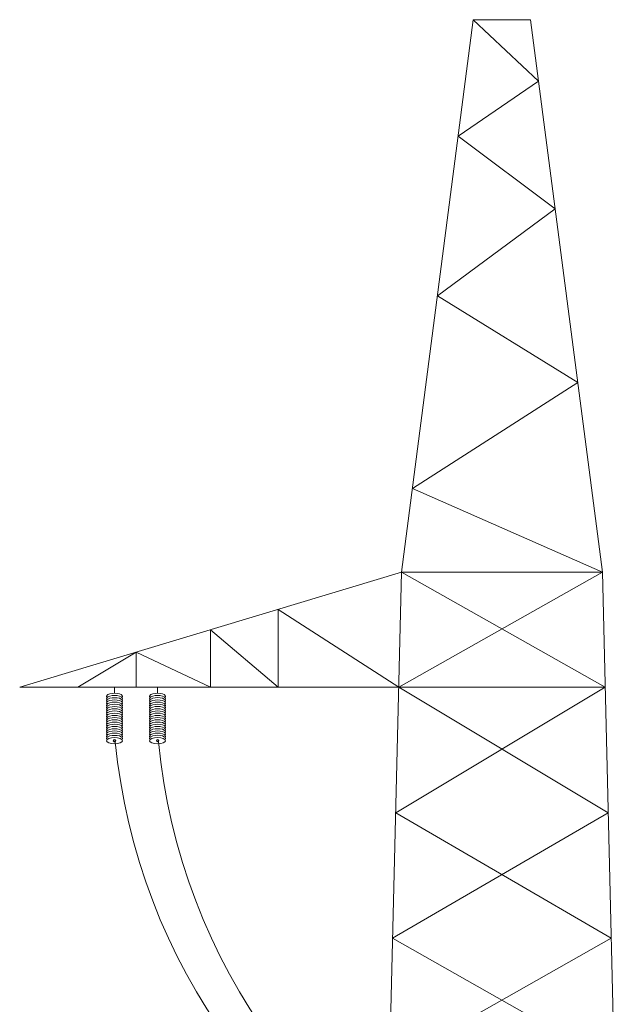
# Model space of a CAD drawing. Header units: metres. Extents: x 479801 to 960259, y 275948 to 557431.
# Tile 41 of 48: x 482152 to 482236, y 277950 to 278087. Entities that reach past the tile are written whole.
import ezdxf

# ---------------------------------------------------------------- set-up
doc = ezdxf.new("R2010")
doc.units = ezdxf.units.M
doc.linetypes.add('ADTI_0', pattern=[2, 1, 1])
doc.layers.get('0').update_dxf_attribs({"linetype": 'ADTI_0', "lineweight": 9})

msp = doc.modelspace()

# ---------------------------------------------------------------- hatches: boundary and pattern name
at = {"lineweight": 0, "ltscale": 100, "true_color": 0x000000}
h = msp.add_hatch(color=18, dxfattribs=at)
h.dxf.hatch_style = 1
edge = h.paths.add_edge_path()
edge.add_ellipse((482165.39069, 277986.61668), major_axis=(-0.13256, 0), ratio=0.433579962, start_angle=-54.3307953, end_angle=90, ccw=False)
edge.add_spline(control_points=[(482165.31339, 277986.66337), (482165.31459, 277986.66362), (482165.31679, 277986.66407), (482165.31935, 277986.66607), (482165.31966, 277986.66784), (482165.31979, 277986.66858)], knot_values=[0, 0, 0, 0, 0.367478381, 0.673126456, 0.893161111, 0.893161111, 0.893161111, 0.893161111], degree=3, periodic=0)
edge.add_line((482165.31979, 277986.66858), (482165.31979, 277986.76873))
edge.add_arc((482165.39069, 277986.61668), 0.16777, 245.0017026, 294.9982974, ccw=False)
edge.add_line((482165.46159, 277986.76873), (482165.46159, 277986.66858))
edge.add_spline(control_points=[(482165.46159, 277986.66858), (482165.46172, 277986.66784), (482165.46203, 277986.66607), (482165.46459, 277986.66407), (482165.46679, 277986.66362), (482165.46798, 277986.66337)], knot_values=[0, 0, 0, 0, 0.220034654, 0.52568273, 0.893161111, 0.893161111, 0.893161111, 0.893161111], degree=3, periodic=0)
edge.add_ellipse((482165.39069, 277986.61668), major_axis=(0.13256, 0), ratio=0.433579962, start_angle=270, end_angle=414.3307953, ccw=False)
edge = h.paths.add_edge_path()
edge.add_arc((482165.39069, 277986.61668), 0.16777, 180, 245.0017026, ccw=False)
edge.add_arc((482165.39069, 277986.61668), 0.16777, 0, 180, ccw=False)
edge.add_arc((482165.39069, 277986.61668), 0.16777, 294.9982974, 360, ccw=False)
edge.add_line((482165.31979, 277986.76873), (482165.31979, 277986.66858))
edge.add_spline(control_points=[(482165.31979, 277986.66858), (482165.31966, 277986.66784), (482165.31935, 277986.66607), (482165.31679, 277986.66407), (482165.31459, 277986.66362), (482165.31339, 277986.66337)], knot_values=[0, 0, 0, 0, 0.220034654, 0.52568273, 0.893161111, 0.893161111, 0.893161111, 0.893161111], degree=3, periodic=0)
edge.add_ellipse((482165.39069, 277986.61668), major_axis=(-0.13256, 0), ratio=0.433579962, start_angle=-54.3307953, end_angle=90)
edge.add_ellipse((482165.39069, 277986.61668), major_axis=(0.13256, 0), ratio=0.433579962, start_angle=270, end_angle=414.3307953)
edge.add_spline(control_points=[(482165.46798, 277986.66337), (482165.46679, 277986.66362), (482165.46459, 277986.66407), (482165.46203, 277986.66607), (482165.46172, 277986.66784), (482165.46159, 277986.66858)], knot_values=[0, 0, 0, 0, 0.367478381, 0.673126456, 0.893161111, 0.893161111, 0.893161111, 0.893161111], degree=3, periodic=0)
edge.add_line((482165.46159, 277986.66858), (482165.46159, 277986.76873))
h = msp.add_hatch(color=18, dxfattribs=at)
h.dxf.hatch_style = 1
edge = h.paths.add_edge_path()
edge.add_ellipse((482171.39069, 277986.62112), major_axis=(-0.13256, 0), ratio=0.433579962, start_angle=-54.3307953, end_angle=90, ccw=False)
edge.add_spline(control_points=[(482171.31339, 277986.66781), (482171.31459, 277986.66806), (482171.31679, 277986.66851), (482171.31935, 277986.67051), (482171.31966, 277986.67228), (482171.31979, 277986.67302)], knot_values=[0, 0, 0, 0, 0.367478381, 0.673126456, 0.893161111, 0.893161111, 0.893161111, 0.893161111], degree=3, periodic=0)
edge.add_line((482171.31979, 277986.67302), (482171.31979, 277986.77317))
edge.add_arc((482171.39069, 277986.62112), 0.16777, 245.0017026, 294.9982974, ccw=False)
edge.add_line((482171.46159, 277986.77317), (482171.46159, 277986.67302))
edge.add_spline(control_points=[(482171.46159, 277986.67302), (482171.46172, 277986.67228), (482171.46203, 277986.67051), (482171.46459, 277986.66851), (482171.46679, 277986.66806), (482171.46798, 277986.66781)], knot_values=[0, 0, 0, 0, 0.220034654, 0.52568273, 0.893161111, 0.893161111, 0.893161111, 0.893161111], degree=3, periodic=0)
edge.add_ellipse((482171.39069, 277986.62112), major_axis=(0.13256, 0), ratio=0.433579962, start_angle=270, end_angle=414.3307953, ccw=False)
edge = h.paths.add_edge_path()
edge.add_arc((482171.39069, 277986.62112), 0.16777, 180, 245.0017026, ccw=False)
edge.add_arc((482171.39069, 277986.62112), 0.16777, 0, 180, ccw=False)
edge.add_arc((482171.39069, 277986.62112), 0.16777, 294.9982974, 360, ccw=False)
edge.add_line((482171.31979, 277986.77317), (482171.31979, 277986.67302))
edge.add_spline(control_points=[(482171.31979, 277986.67302), (482171.31966, 277986.67228), (482171.31935, 277986.67051), (482171.31679, 277986.66851), (482171.31459, 277986.66806), (482171.31339, 277986.66781)], knot_values=[0, 0, 0, 0, 0.220034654, 0.52568273, 0.893161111, 0.893161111, 0.893161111, 0.893161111], degree=3, periodic=0)
edge.add_ellipse((482171.39069, 277986.62112), major_axis=(-0.13256, 0), ratio=0.433579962, start_angle=-54.3307953, end_angle=90)
edge.add_ellipse((482171.39069, 277986.62112), major_axis=(0.13256, 0), ratio=0.433579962, start_angle=270, end_angle=414.3307953)
edge.add_spline(control_points=[(482171.46798, 277986.66781), (482171.46679, 277986.66806), (482171.46459, 277986.66851), (482171.46203, 277986.67051), (482171.46172, 277986.67228), (482171.46159, 277986.67302)], knot_values=[0, 0, 0, 0, 0.367478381, 0.673126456, 0.893161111, 0.893161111, 0.893161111, 0.893161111], degree=3, periodic=0)
edge.add_line((482171.46159, 277986.67302), (482171.46159, 277986.77317))

# ---------------------------------------------------------------- linework, layer by layer
at = {"color": 18, "lineweight": 0, "ltscale": 100, "true_color": 0x000000}
for points in [[(482219.39069, 278087.08797), (482215.39069, 278087.08797), (482205.39069, 278010.08797)], [(482233.39069, 278010.08797), (482206.90695, 278021.76315), (482229.95659, 278036.53056), (482210.39069, 278048.58797), (482226.81586, 278060.71417), (482213.28138, 278070.8463), (482224.50541, 278078.50461), (482215.39069, 278087.08797)], [(482219.39069, 278087.08797), (482223.39069, 278087.08797), (482233.39069, 278010.08797)], [(482233.77904, 277994.08797), (482168.39069, 277994.08797), (482152.17022, 277994.08797), (482205.39069, 278010.08797)], [(482205.39069, 278010.08797), (482202.89069, 277907.08797)], [(482233.39069, 278010.08797), (482205.00234, 277994.08797)], [(482233.39069, 278010.08797), (482205.39069, 278010.08797)], [(482233.77904, 277994.08797), (482205.39069, 278010.08797)], [(482233.39069, 278010.08797), (482235.89069, 277907.08797)], [(482205.00234, 277994.08797), (482188.19069, 278004.91702), (482188.19069, 277994.08797), (482178.78045, 278002.08797), (482178.78045, 277994.08797), (482168.39069, 277998.96443)], [(482168.39069, 277998.96443), (482160.28045, 277994.08797)], [(482168.39069, 277994.08797), (482168.39069, 277998.96443)], [(482165.39069, 277993.23561), (482165.39069, 277994.08797)], [(482171.39069, 277993.24005), (482171.39069, 277994.09241)], [(482203.72807, 277941.58797), (482234.62855, 277959.08797), (482204.57758, 277976.58797), (482233.77904, 277994.08797)], [(482235.05331, 277941.58797), (482204.15282, 277959.08797), (482234.2038, 277976.58797), (482205.00234, 277994.08797)]]:
    msp.add_lwpolyline(points, dxfattribs=at)
for centre in [(482165.39069, 277986.61668), (482171.39069, 277986.62112)]:
    msp.add_circle(centre, 0.16777, dxfattribs=at)
at = {"color": 18, "true_color": 0x000000}
for centre in [(482250.19785, 277994.71312), (482256.19785, 277994.71756)]:
    msp.add_arc(centre, 85.09981, 185.5474188, 246.5927027, dxfattribs=at)
at = {"color": 18, "lineweight": 0, "ltscale": 100, "true_color": 0x000000, "extrusion": (0, 0, -1)}
for centre, start_param, end_param in [((482165.39069, 277992.79462), 2.78377792, 6.641000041), ((482165.39069, 277992.48572), 2.78377792, 6.641000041), ((482165.39069, 277992.17682), 2.78377792, 6.641000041), ((482165.39069, 277991.86793), 2.78377792, 6.641000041), ((482171.39069, 277992.79906), 2.78377792, 6.641000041), ((482171.39069, 277992.49016), 2.78377792, 6.641000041), ((482171.39069, 277992.18126), 2.78377792, 6.641000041), ((482171.39069, 277991.87237), 2.78377792, 6.641000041), ((482165.39069, 277991.55903), 2.78377792, 6.641000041), ((482165.39069, 277991.25013), 2.78377792, 6.641000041), ((482165.39069, 277990.94124), 2.78377792, 6.641000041), ((482165.39069, 277990.63234), 2.78377792, 6.641000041), ((482171.39069, 277991.56347), 2.78377792, 6.641000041), ((482171.39069, 277991.25457), 2.78377792, 6.641000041), ((482171.39069, 277990.94568), 2.78377792, 6.641000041), ((482171.39069, 277990.63678), 2.78377792, 6.641000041), ((482165.39069, 277990.32344), 2.78377792, 6.641000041), ((482165.39069, 277990.01455), 2.78377792, 6.641000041), ((482165.39069, 277989.70565), 2.78377792, 6.641000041), ((482165.39069, 277989.39675), 2.78377792, 6.641000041), ((482171.39069, 277990.32788), 2.78377792, 6.641000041), ((482171.39069, 277990.01899), 2.78377792, 6.641000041), ((482171.39069, 277989.71009), 2.78377792, 6.641000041), ((482171.39069, 277989.40119), 2.78377792, 6.641000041), ((482165.39069, 277989.08785), 2.78377792, 6.641000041), ((482165.39069, 277988.77896), 2.78377792, 6.641000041), ((482165.39069, 277988.47006), 2.78377792, 6.641000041), ((482165.39069, 277988.16116), 2.78377792, 6.641000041), ((482165.39069, 277987.85227), 2.78377792, 6.641000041), ((482171.39069, 277989.0923), 2.78377792, 6.641000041), ((482171.39069, 277988.7834), 2.78377792, 6.641000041), ((482171.39069, 277988.4745), 2.78377792, 6.641000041), ((482171.39069, 277988.1656), 2.78377792, 6.641000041), ((482171.39069, 277987.85671), 2.78377792, 6.641000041), ((482165.39069, 277987.54337), 2.78377792, 6.641000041), ((482165.39069, 277987.23447), 2.78377792, 6.641000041), ((482165.39069, 277986.92558), 2.78377792, 6.641000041), ((482171.39069, 277987.54781), 2.78377792, 6.641000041), ((482171.39069, 277987.23891), 2.78377792, 6.641000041), ((482171.39069, 277986.93002), 2.78377792, 6.641000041), ((482165.39069, 277986.92558), 7.759135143, 7.948828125), ((482171.39069, 277986.93002), 7.759135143, 7.948828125)]:
    msp.add_ellipse(centre, major_axis=(1.11828, 0), ratio=0.394350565, start_param=start_param, end_param=end_param, dxfattribs=at)
for centre in [(482165.39069, 277986.61668), (482171.39069, 277986.62112)]:
    msp.add_ellipse(centre, major_axis=(1.11828, 0), ratio=0.394350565, dxfattribs=at)

doc.saveas('drawing.dxf')
